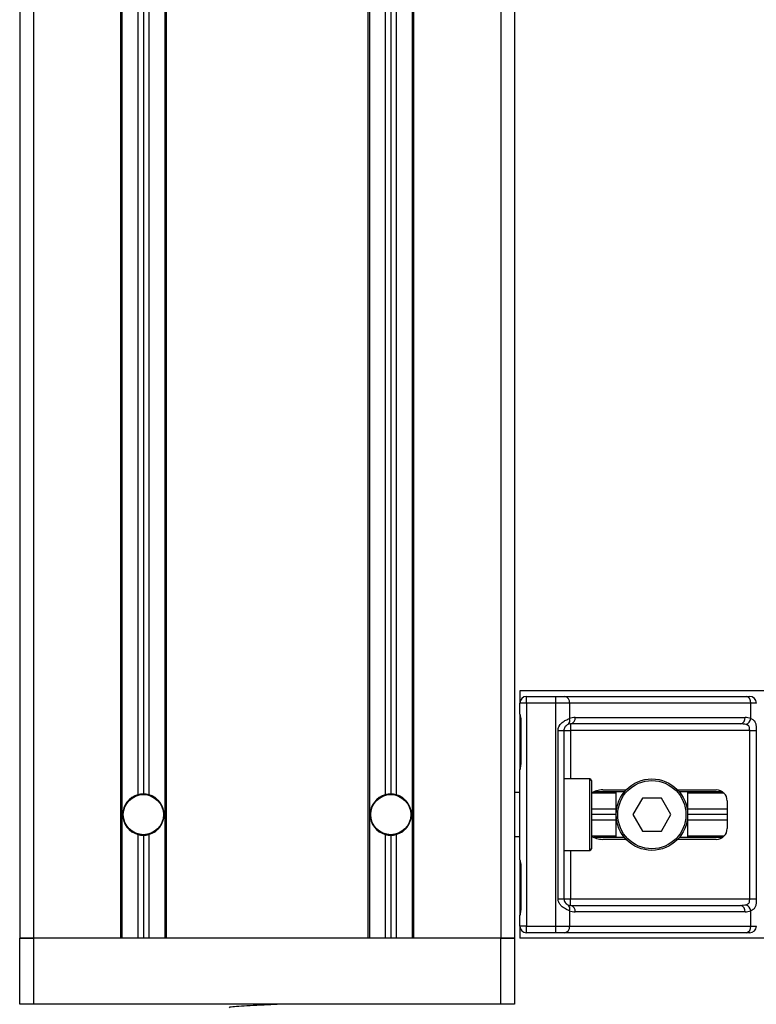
# Model space of a CAD drawing. Header units: millimetres. Extents: x 0 to 420, y 0 to 297.
# Tile 19 of 95: x 67.63 to 71.96, y 202 to 207.79. Entities that reach past the tile are written whole.
import ezdxf

# ---------------------------------------------------------------- set-up
doc = ezdxf.new("R2010")
doc.units = ezdxf.units.MM

msp = doc.modelspace()

# ---------------------------------------------------------------- linework, layer by layer
at = {"color": 7, "linetype": 'Continuous', "lineweight": 25}
for p, q in [((67.63324, 224.77886), (67.63324, 202.38737)), ((67.71402, 224.77886), (67.71402, 202.38737)), ((68.22615, 224.77886), (68.22615, 202.38737)), ((68.23423, 224.77886), (68.23423, 202.38737)), ((68.32793, 224.77886), (68.32793, 203.23115)), ((68.36024, 224.77886), (68.36024, 203.23553)), ((68.39255, 224.77886), (68.39255, 203.23115)), ((68.48625, 224.77886), (68.48625, 202.38737)), ((68.49433, 224.77886), (68.49433, 202.38737)), ((69.68014, 224.77886), (69.68014, 202.38737)), ((69.68822, 224.77886), (69.68822, 202.38737)), ((69.78192, 224.77886), (69.78192, 203.23115)), ((69.81423, 224.77886), (69.81423, 203.23553)), ((69.84654, 224.77886), (69.84654, 203.23115)), ((69.94025, 224.77886), (69.94025, 202.38737)), ((69.94832, 224.77886), (69.94832, 202.38737)), ((70.46045, 224.77886), (70.46045, 202.38737)), ((70.54123, 224.77886), (70.54123, 202.38737)), ((113.96715, 203.84136), (70.57354, 203.84136)), ((70.57354, 203.84136), (70.57354, 203.77028)), ((70.61231, 203.77028), (70.61231, 203.80905)), ((70.61231, 203.80905), (70.78519, 203.80905)), ((70.78519, 203.77028), (70.78519, 203.80905)), ((70.78519, 203.80905), (70.83773, 203.80905)), ((70.83773, 203.80905), (71.90237, 203.80905)), ((71.90237, 203.80905), (71.92414, 203.80905)), ((70.57354, 203.70428), (70.57354, 203.77028)), ((70.61231, 203.77028), (70.57354, 203.77028)), ((70.61231, 203.77028), (70.61231, 202.45845)), ((70.78519, 203.77028), (70.61231, 203.77028)), ((70.78519, 202.45845), (70.78519, 203.77028)), ((70.86515, 203.77028), (70.78519, 203.77028)), ((70.86515, 203.77028), (70.86515, 203.67887)), ((71.92979, 203.77028), (70.86515, 203.77028)), ((71.92979, 203.67887), (71.92979, 203.77028)), ((71.96291, 203.77028), (71.92979, 203.77028)), ((70.57354, 203.70346), (70.57354, 203.3807)), ((70.89822, 203.68627), (71.89672, 203.68627)), ((70.57701, 203.66365), (70.57701, 203.42132)), ((70.57701, 203.66365), (70.57948, 203.66365)), ((70.57948, 203.66365), (70.57948, 203.42132)), ((71.86931, 203.6475), (70.8708, 203.6475)), ((70.8708, 203.6475), (70.8708, 203.60872)), ((70.79747, 203.60872), (70.83203, 203.60872)), ((70.79747, 202.62001), (70.79747, 203.60872)), ((70.83203, 203.60872), (70.83203, 202.62001)), ((70.83203, 203.60872), (70.8708, 203.60872)), ((71.9237, 203.60872), (70.8708, 203.60872)), ((70.8708, 203.60872), (70.8708, 203.32439)), ((71.9237, 203.60872), (71.96224, 203.60872)), ((71.9237, 202.62001), (71.9237, 203.60872)), ((71.96224, 203.60872), (71.96224, 202.62001)), ((70.57701, 203.42132), (70.57948, 203.42132)), ((70.57354, 202.84804), (70.57354, 203.3807)), ((70.98389, 203.32439), (70.83203, 203.32439)), ((70.98389, 202.90435), (70.98389, 203.32439)), ((70.99358, 203.31469), (70.99358, 202.91404)), ((70.57354, 203.24361), (70.54123, 203.24361)), ((71.13898, 203.24038), (70.99524, 203.24038)), ((71.18736, 203.24846), (71.00885, 203.24846)), ((71.0605, 203.25977), (71.19745, 203.25977)), ((71.13898, 202.98028), (71.13898, 203.24846)), ((71.29304, 203.2113), (71.23708, 203.11437)), ((71.40497, 203.2113), (71.29304, 203.2113)), ((71.46093, 203.11437), (71.40497, 203.2113)), ((71.50056, 203.25977), (71.72699, 203.25977)), ((71.76351, 203.24846), (71.51065, 203.24846)), ((71.55903, 203.24846), (71.55903, 202.98028)), ((71.77314, 203.24038), (71.55903, 203.24038)), ((71.79162, 203.19514), (71.79162, 203.03359)), ((71.13898, 203.14668), (70.99358, 203.14668)), ((71.13898, 203.11437), (70.99358, 203.11437)), ((71.23708, 203.11437), (71.29304, 203.01743)), ((71.40497, 203.01743), (71.46093, 203.11437)), ((71.79162, 203.14668), (71.55903, 203.14668)), ((71.79162, 203.11437), (71.55903, 203.11437)), ((71.13898, 203.08206), (70.99358, 203.08206)), ((71.79162, 203.08206), (71.55903, 203.08206)), ((68.32793, 202.99759), (68.32793, 202.38737)), ((68.36024, 202.9932), (68.36024, 202.38737)), ((68.39255, 202.99759), (68.39255, 202.38737)), ((69.78192, 202.99759), (69.78192, 202.38737)), ((69.81423, 202.9932), (69.81423, 202.38737)), ((69.84654, 202.99759), (69.84654, 202.38737)), ((70.54123, 202.98512), (70.57354, 202.98512)), ((71.13898, 202.98835), (70.99524, 202.98835)), ((71.18736, 202.98028), (71.00885, 202.98028)), ((71.29304, 203.01743), (71.40497, 203.01743)), ((71.76351, 202.98028), (71.51065, 202.98028)), ((71.77314, 202.98835), (71.55903, 202.98835)), ((71.19745, 202.96897), (71.0605, 202.96897)), ((71.72699, 202.96897), (71.50056, 202.96897)), ((70.83203, 202.90435), (70.98389, 202.90435)), ((70.8708, 202.90435), (70.8708, 202.62001)), ((70.57354, 202.84804), (70.57354, 202.52555)), ((70.57701, 202.80741), (70.57701, 202.56508)), ((70.57701, 202.80741), (70.57948, 202.80741)), ((70.57948, 202.80741), (70.57948, 202.56508)), ((70.79747, 202.62001), (70.83203, 202.62001)), ((70.83203, 202.62001), (70.8708, 202.62001)), ((70.8708, 202.58124), (70.8708, 202.62001)), ((70.8708, 202.62001), (71.9237, 202.62001)), ((70.8708, 202.58124), (71.86931, 202.58124)), ((71.9237, 202.62001), (71.96224, 202.62001)), ((70.57354, 202.45845), (70.57354, 202.52446)), ((70.57701, 202.56508), (70.57948, 202.56508)), ((70.86515, 202.54987), (70.86515, 202.45845)), ((71.89672, 202.54246), (70.89822, 202.54246)), ((71.92979, 202.45845), (71.92979, 202.54987)), ((70.57354, 202.45845), (70.57354, 202.38737)), ((70.61231, 202.45845), (70.57354, 202.45845)), ((70.61231, 202.41968), (70.61231, 202.45845)), ((70.61231, 202.45845), (70.78519, 202.45845)), ((70.78519, 202.41968), (70.61231, 202.41968)), ((70.78519, 202.41968), (70.78519, 202.45845)), ((70.78519, 202.45845), (70.86515, 202.45845)), ((70.83773, 202.41968), (70.78519, 202.41968)), ((71.90237, 202.41968), (70.83773, 202.41968)), ((70.86515, 202.45845), (71.92979, 202.45845)), ((71.92414, 202.41968), (71.90237, 202.41968)), ((71.92979, 202.45845), (71.96291, 202.45845)), ((67.71402, 202.38737), (67.63324, 202.38737)), ((67.63324, 201.99964), (67.63324, 202.38737)), ((67.63324, 202.38737), (67.71402, 202.38737)), ((68.22615, 202.38737), (67.71402, 202.38737)), ((67.71402, 202.38737), (67.71402, 201.99964)), ((70.46045, 202.38737), (67.71402, 202.38737)), ((69.68014, 202.38737), (68.49433, 202.38737)), ((70.46045, 202.38737), (69.94832, 202.38737)), ((70.54123, 202.38737), (70.46045, 202.38737)), ((70.46045, 201.99964), (70.46045, 202.38737)), ((70.46045, 202.38737), (70.54123, 202.38737)), ((70.54123, 202.38737), (70.54123, 201.99964)), ((113.96715, 202.38737), (70.57354, 202.38737)), ((67.71402, 201.99964), (67.63324, 201.99964)), ((70.46045, 201.99964), (67.71402, 201.99964)), ((69.30748, 201.99762), (69.30748, 201.99964)), ((70.54123, 201.99964), (70.46045, 201.99964))]:
    msp.add_line(p, q, dxfattribs=at)
for centre, radius in [((71.349, 203.11437), 0.21002), ((71.349, 203.11437), 0.20033), ((68.36024, 203.11437), 0.11955), ((68.36024, 203.11437), 0.11793), ((69.81423, 203.11437), 0.11955), ((69.81423, 203.11437), 0.11793)]:
    msp.add_circle(centre, radius, dxfattribs=at)
for centre, radius, start, end in [((70.61231, 203.77028), 0.03877, 90, 180), ((70.83088, 203.77513), 0.03461, 351.950533, 78.578246), ((71.89552, 203.77513), 0.03461, 351.950533, 78.578246), ((71.92414, 203.77028), 0.03877, 0, 90), ((70.83739, 203.66826), 0.02972, 304.609873, 20.910188), ((70.89822, 203.60872), 0.07755, 90, 115.240416), ((70.86395, 203.68142), 0.03461, 281.421754, 8.049467), ((71.86245, 203.68142), 0.03461, 281.421754, 8.049467), ((71.89672, 203.60872), 0.07755, 64.759584, 90), ((71.88086, 203.68887), 0.04994, 295.516007, 348.451492), ((70.8708, 203.60872), 0.03877, 90, 115.240416), ((70.98389, 203.31469), 0.00969, 0, 90), ((68.36024, 203.11437), 0.12117, 105.46601, 254.53399), ((68.36024, 203.11437), 0.12117, 90, 105.46601), ((68.36024, 203.11437), 0.12117, 74.53399, 90), ((68.36024, 203.11437), 0.12117, 285.46601, 74.53399), ((69.81423, 203.11437), 0.12117, 105.46601, 254.53399), ((69.81423, 203.11437), 0.12117, 90, 105.46601), ((69.81423, 203.11437), 0.12117, 74.53399, 90), ((69.81423, 203.11437), 0.12117, 285.46601, 74.53399), ((71.72699, 203.19514), 0.06462, 0, 90), ((68.36024, 203.11437), 0.12117, 254.53399, 270), ((68.36024, 203.11437), 0.12117, 270, 285.46601), ((69.81423, 203.11437), 0.12117, 254.53399, 270), ((69.81423, 203.11437), 0.12117, 270, 285.46601), ((71.72699, 203.03359), 0.06462, 270, 0), ((70.98389, 202.91404), 0.00969, 270, 0), ((70.83739, 202.56047), 0.02972, 339.089812, 55.390127), ((70.8708, 202.62001), 0.03877, 244.759584, 270), ((70.86395, 202.54731), 0.03461, 351.950533, 78.578246), ((71.86245, 202.54731), 0.03461, 351.950533, 78.578246), ((71.88086, 202.53987), 0.04994, 11.548508, 64.483993), ((70.89822, 202.62001), 0.07755, 244.759584, 270), ((71.89672, 202.62001), 0.07755, 270, 295.240416), ((70.61231, 202.45845), 0.03877, 180, 270), ((70.83088, 202.45361), 0.03461, 281.421754, 8.049467), ((71.89552, 202.45361), 0.03461, 281.421754, 8.049467), ((71.92414, 202.45845), 0.03877, 270, 0)]:
    msp.add_arc(centre, radius, start, end, dxfattribs=at)
for centre, major_axis, ratio, start_param, end_param in [((71.86931, 203.60872), (0.07755, 0), 0.5, 1.130268, 1.5707963), ((71.0605, 203.19514), (0.09139, 0), 0.7071068, 1.5707963, 2.3923913), ((71.0605, 203.03359), (0.09139, 0), 0.7071068, 3.890794, 4.712389), ((71.86931, 202.62001), (0.07755, 0), 0.5, 4.712389, 5.1529173)]:
    msp.add_ellipse(centre, major_axis=major_axis, ratio=ratio, start_param=start_param, end_param=end_param, dxfattribs=at)
for points, knots in [([(70.57354, 203.70428), (70.5736, 203.70315), (70.57381, 203.69872), (70.57546, 203.6923), (70.57765, 203.68227), (70.57921, 203.67398), (70.57942, 203.66615), (70.57948, 203.66365)], [0, 0, 0, 0, 0.1172575, 0.461179, 0.5069762, 0.8431627, 1, 1, 1, 1]), ([(70.57386, 203.70002), (70.57394, 203.69837), (70.57439, 203.68997), (70.57701, 203.67617), (70.57695, 203.66379), (70.57692, 203.65915)], [0, 0, 0, 0, 0.1322449, 0.6741763, 1, 1, 1, 1]), ([(70.79747, 203.60872), (70.79756, 203.61103), (70.79796, 203.62056), (70.8018, 203.63073), (70.81011, 203.64452), (70.82231, 203.65776), (70.84408, 203.67148), (70.85792, 203.67633), (70.86515, 203.67887)], [0, 0, 0, 0, 0.0620594, 0.25604, 0.2811965, 0.496867, 0.7368773, 1, 1, 1, 1]), ([(71.92979, 203.67887), (71.93507, 203.6768), (71.94716, 203.67207), (71.95665, 203.65931), (71.96024, 203.64454), (71.96172, 203.63109), (71.96219, 203.62006), (71.96223, 203.61138), (71.96224, 203.60872)], [0, 0, 0, 0, 0.2204024, 0.5050019, 0.6931202, 0.7669429, 0.9288339, 1, 1, 1, 1]), ([(70.85427, 203.6438), (70.85198, 203.64261), (70.84811, 203.64061), (70.84274, 203.63568), (70.83848, 203.63044), (70.83437, 203.62349), (70.8322, 203.61496), (70.83206, 203.60988), (70.83203, 203.60872)], [0, 0, 0, 0, 0.27379704, 0.46230291, 0.49915809, 0.70498278, 0.93304377, 1, 1, 1, 1]), ([(71.9237, 203.60872), (71.92364, 203.61299), (71.92353, 203.62058), (71.92199, 203.6283), (71.9194, 203.63407), (71.91639, 203.6376), (71.91046, 203.64148), (71.90579, 203.64282), (71.90237, 203.6438)], [0, 0, 0, 0, 0.2459514, 0.4382643, 0.4984306, 0.6829349, 0.7679658, 1, 1, 1, 1]), ([(70.57948, 203.42132), (70.57934, 203.41771), (70.57899, 203.40865), (70.57672, 203.39821), (70.57434, 203.38815), (70.57387, 203.38375), (70.57354, 203.3807)], [0, 0, 0, 0, 0.2269894, 0.5690124, 0.702034, 1, 1, 1, 1]), ([(70.57653, 203.42134), (70.57658, 203.4162), (70.57672, 203.40346), (70.57317, 203.39018), (70.57387, 203.38208), (70.574, 203.38056)], [0, 0, 0, 0, 0.3553058, 0.87926, 1, 1, 1, 1]), ([(70.57354, 202.84804), (70.5736, 202.84691), (70.57381, 202.84248), (70.57546, 202.83606), (70.57765, 202.82603), (70.57921, 202.81774), (70.57942, 202.80991), (70.57948, 202.80741)], [0, 0, 0, 0, 0.1172575, 0.461179, 0.5069762, 0.8431627, 1, 1, 1, 1]), ([(70.57386, 202.84378), (70.57394, 202.84213), (70.57439, 202.83373), (70.57701, 202.81993), (70.57695, 202.80755), (70.57692, 202.80291)], [0, 0, 0, 0, 0.1322449, 0.6741763, 1, 1, 1, 1]), ([(70.86515, 202.54987), (70.85916, 202.55193), (70.84543, 202.55667), (70.82407, 202.56942), (70.81011, 202.58419), (70.80196, 202.59764), (70.798, 202.60868), (70.79759, 202.61736), (70.79747, 202.62001)], [0, 0, 0, 0, 0.2204024, 0.5050019, 0.6931202, 0.7669429, 0.9288339, 1, 1, 1, 1]), ([(70.83203, 202.62001), (70.83243, 202.61575), (70.83314, 202.60815), (70.83714, 202.60043), (70.84124, 202.59467), (70.84474, 202.59113), (70.84976, 202.58726), (70.85236, 202.58592), (70.85427, 202.58494)], [0, 0, 0, 0, 0.24595141, 0.43826429, 0.49843058, 0.68293489, 0.7679658, 1, 1, 1, 1]), ([(71.90237, 202.58494), (71.90639, 202.58612), (71.91317, 202.58812), (71.91818, 202.59306), (71.92128, 202.5983), (71.92322, 202.60525), (71.92366, 202.61378), (71.92369, 202.61886), (71.9237, 202.62001)], [0, 0, 0, 0, 0.273797, 0.4623029, 0.4991581, 0.7049828, 0.9330438, 1, 1, 1, 1]), ([(71.96224, 202.62001), (71.96223, 202.6177), (71.96219, 202.60817), (71.96175, 202.59801), (71.96022, 202.58422), (71.95722, 202.57098), (71.94791, 202.55726), (71.93601, 202.5524), (71.92979, 202.54987)], [0, 0, 0, 0, 0.0620594, 0.25604, 0.28119649, 0.496867, 0.73687732, 1, 1, 1, 1]), ([(70.57948, 202.56508), (70.57934, 202.56147), (70.57899, 202.5524), (70.57672, 202.54197), (70.57434, 202.53191), (70.57387, 202.5275), (70.57354, 202.52446)], [0, 0, 0, 0, 0.2269894, 0.5690124, 0.702034, 1, 1, 1, 1]), ([(70.57653, 202.5651), (70.57658, 202.55996), (70.57672, 202.54722), (70.57317, 202.53394), (70.57387, 202.52584), (70.574, 202.52432)], [0, 0, 0, 0, 0.3553058, 0.87926, 1, 1, 1, 1]), ([(69.16388, 201.99964), (69.13963, 201.99849), (69.08759, 201.99601), (69.00521, 201.99198), (68.93123, 201.98848), (68.88215, 201.98431), (68.86024, 201.9814), (68.86515, 201.97995), (68.86581, 201.97975)], [0, 0, 0, 0, 0.1751641, 0.375954, 0.5690694, 0.7698149, 0.9688007, 1, 1, 1, 1])]:
    msp.add_open_spline(points, degree=3, knots=knots, dxfattribs=at)

doc.saveas('drawing.dxf')
